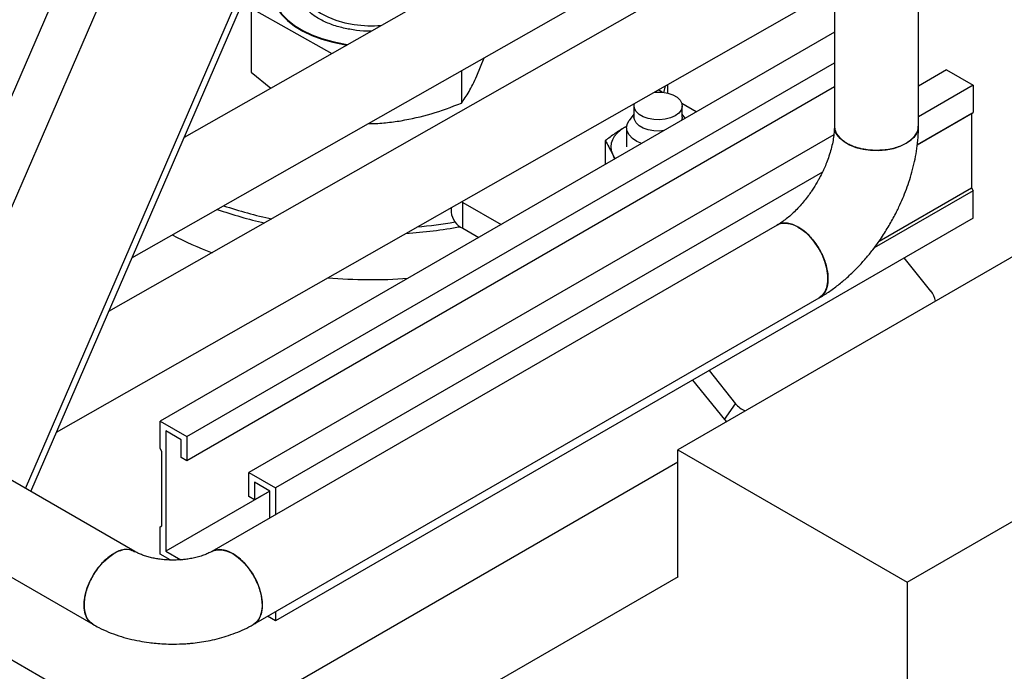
# Model space of a CAD drawing. Header units: millimetres. Extents: x 0 to 841, y 0 to 594.
# Tile 139 of 256: x 738.18 to 748.16, y 194.63 to 201.23. Entities that reach past the tile are written whole.
import ezdxf

# ---------------------------------------------------------------- set-up
doc = ezdxf.new("R2010")
doc.units = ezdxf.units.MM
doc.layers.add('TRAIT-FORT', color=4, linetype='Continuous', lineweight=25)

msp = doc.modelspace()

# ---------------------------------------------------------------- linework, layer by layer
at = {"layer": 'TRAIT-FORT', "color": 4, "linetype": 'Continuous', "lineweight": 25}
for p, q in [((746.4402, 207.4213), (746.4402, 200.1529)), ((747.2922, 200.1529), (747.2922, 207.4213)), ((738.2411, 196.4796), (742.1715, 205.5565)), ((738.2938, 196.4492), (742.2593, 205.6072)), ((737.1396, 197.1155), (740.3358, 204.4968)), ((736.7502, 197.3403), (739.6868, 204.1221)), ((746.4402, 203.7844), (739.8481, 200.0388)), ((739.3197, 198.8185), (746.4402, 202.8642)), ((746.4402, 202.4573), (739.0833, 198.2725)), ((738.5545, 197.0514), (746.4402, 201.5369)), ((740.5275, 201.349), (741.3441, 200.8888)), ((740.5275, 201.349), (740.5275, 200.7008)), ((746.4402, 201.1058), (739.6064, 197.1607)), ((742.8163, 200.662), (742.8891, 200.8465)), ((739.8751, 197.0056), (746.4402, 200.7955)), ((747.5769, 200.7235), (747.2922, 200.5591)), ((747.5769, 200.7235), (747.8456, 200.5684)), ((740.5275, 200.7008), (740.7257, 200.5374)), ((742.6593, 200.716), (742.6593, 200.387)), ((746.4402, 200.5506), (739.8751, 196.7606)), ((744.695, 200.4972), (744.654, 200.5209)), ((744.7249, 200.5613), (744.7063, 200.4906)), ((744.7504, 200.4875), (744.7504, 200.5757)), ((747.8456, 200.5684), (747.2922, 200.2489)), ((747.8456, 200.5684), (747.8456, 200.2908)), ((744.4087, 200.3585), (744.4087, 200.2441)), ((745.0405, 200.2977), (744.893, 200.3829)), ((744.8967, 200.2441), (744.8967, 200.3585)), ((739.3487, 195.8402), (731.6228, 200.3003)), ((744.4087, 200.2741), (744.3604, 200.2116)), ((744.9284, 200.233), (744.8967, 200.2741)), ((747.2799, 199.9642), (747.8456, 200.2908)), ((747.8287, 200.281), (747.2799, 199.9642)), ((747.8287, 200.281), (747.8456, 200.2908)), ((747.8287, 200.281), (747.8287, 199.5265)), ((744.3357, 200.1512), (744.3133, 200.1396)), ((744.3337, 200.1507), (744.3133, 200.1396)), ((744.3327, 200.1364), (744.3327, 199.9437)), ((746.4344, 200.0639), (740.5059, 196.6415)), ((744.1173, 200.0047), (744.1173, 199.7648)), ((744.1891, 199.8719), (744.2118, 199.8193)), ((746.3187, 199.6869), (740.7746, 196.4864)), ((746.8925, 198.9861), (747.8287, 199.5265)), ((747.8287, 199.5265), (747.8456, 199.4971)), ((747.8456, 199.4971), (746.8431, 198.9183)), ((747.8456, 199.2195), (747.8456, 199.4971)), ((742.5557, 199.3273), (742.5557, 199.2806)), ((742.6598, 199.3865), (742.6728, 199.3786)), ((742.6728, 199.3786), (743.0606, 199.1548)), ((742.6728, 199.1173), (742.6728, 199.3786)), ((745.8612, 199.1501), (740.1277, 195.8402)), ((747.8456, 199.2195), (740.7746, 195.1374)), ((742.6728, 199.1173), (742.8343, 199.0241)), ((748.5004, 198.9774), (744.8523, 196.8714)), ((732.4166, 198.8583), (738.9228, 195.1023)), ((747.4188, 198.4815), (747.1489, 198.8172)), ((739.1231, 194.1495), (731.8286, 198.3603)), ((740.5536, 195.1023), (746.2872, 198.4123)), ((745.169, 197.6743), (745.4389, 197.3385)), ((747.1781, 195.5287), (750.8262, 197.6348)), ((745.0033, 197.5786), (745.3257, 197.1776)), ((745.3257, 197.1776), (745.4389, 197.3385)), ((739.6064, 197.1607), (739.8751, 197.0056)), ((739.6064, 196.8831), (739.6064, 197.1607)), ((745.3257, 197.1776), (745.3453, 197.156)), ((739.8186, 196.9729), (739.663, 197.0627)), ((739.663, 197.0627), (739.663, 195.8445)), ((739.8186, 196.7933), (739.8186, 196.9729)), ((739.8751, 197.0056), (739.8751, 196.7606)), ((739.6234, 196.8537), (739.6064, 196.8831)), ((739.6234, 196.0992), (739.6234, 196.8537)), ((744.8523, 196.8714), (747.1781, 195.5287)), ((744.8523, 195.5824), (744.8523, 196.8714)), ((739.8751, 196.7606), (739.8186, 196.7933)), ((744.8523, 196.7455), (740.3555, 194.1496)), ((740.5059, 196.3965), (740.5059, 196.6415)), ((740.5059, 196.6415), (740.7746, 196.4864)), ((740.718, 196.4537), (740.5624, 196.5435)), ((740.5624, 196.5435), (740.5624, 196.3639)), ((740.718, 196.4535), (739.663, 195.8445)), ((740.718, 196.4537), (740.5624, 196.3639)), ((740.718, 196.181), (740.718, 196.4537)), ((740.7746, 196.4864), (740.7746, 196.2136)), ((740.5624, 196.3639), (740.5059, 196.3965)), ((739.6064, 196.0894), (739.6234, 196.0992)), ((739.6064, 195.8118), (739.6064, 196.0894)), ((739.663, 195.8445), (739.8157, 195.7563)), ((739.7059, 195.7544), (739.6064, 195.8118)), ((744.8554, 195.5842), (739.5585, 192.5264)), ((747.1781, 195.5287), (747.1781, 193.717)), ((740.7746, 195.2299), (740.7746, 195.1374)), ((740.7746, 195.1374), (740.6945, 195.1837))]:
    msp.add_line(p, q, dxfattribs=at)
at = {"layer": 'TRAIT-FORT', "color": 4, "linetype": 'Continuous', "lineweight": 25, "flags": 128}
for points in [[(740.7599, 201.6997), (740.7369, 201.631), (740.7283, 201.5613), (740.7339, 201.4914), (740.7538, 201.4225), (740.7877, 201.3553), (740.8352, 201.291), (740.8954, 201.2304), (740.9677, 201.1743), (741.051, 201.1235), (741.144, 201.0788), (741.2456, 201.0407), (741.3543, 201.0098), (741.4685, 200.9866), (741.5061, 200.9808)], [(740.7282, 201.5473), (740.7339, 201.4849), (740.7538, 201.4159), (740.7877, 201.3488), (740.8352, 201.2845), (740.8954, 201.2238), (740.9677, 201.1677), (741.051, 201.117), (741.144, 201.0722), (741.2456, 201.0342), (741.3543, 201.0033), (741.4685, 200.9801), (741.4969, 200.9756)], [(741.031, 201.5689), (741.0319, 201.5597), (741.0453, 201.5023), (741.0725, 201.4464), (741.1128, 201.3933), (741.1656, 201.344), (741.2298, 201.2994), (741.3041, 201.2603), (741.387, 201.2277), (741.4771, 201.202), (741.5725, 201.1837)], [(744.6127, 200.4974), (744.638, 200.4991), (744.6967, 200.497), (744.7529, 200.4869), (744.8032, 200.4693), (744.8448, 200.4453), (744.8752, 200.4163), (744.8927, 200.3839), (744.8963, 200.35), (744.8857, 200.3166), (744.8615, 200.2856), (744.8252, 200.2589)], [(744.8252, 200.2589), (744.7789, 200.2379), (744.7253, 200.224), (744.6674, 200.2179), (744.6087, 200.2199), (744.5526, 200.23), (744.5022, 200.2476), (744.4606, 200.2716), (744.4302, 200.3007), (744.4127, 200.3331), (744.4092, 200.367), (744.4126, 200.3836)], [(744.7106, 200.1073), (744.6674, 200.1035), (744.6087, 200.1056), (744.5526, 200.1157), (744.5022, 200.1333), (744.4606, 200.1573), (744.4302, 200.1863), (744.4127, 200.2188), (744.4087, 200.2441)], [(744.8967, 200.2441), (744.8963, 200.2356), (744.8897, 200.2107)], [(744.3133, 200.1396), (744.2719, 200.1123), (744.237, 200.0822), (744.2092, 200.0497), (744.1891, 200.0154), (744.1768, 199.9798), (744.1727, 199.9437), (744.1768, 199.9075), (744.1891, 199.8719)], [(744.4871, 199.9783), (744.439, 199.9989), (744.3928, 200.0286), (744.3588, 200.0634), (744.3384, 200.1016), (744.3328, 200.1414), (744.3422, 200.1809), (744.3604, 200.2116)], [(746.4402, 200.1529), (746.4443, 200.1189), (746.4623, 200.0748), (746.494, 200.0332), (746.5384, 199.9958), (746.594, 199.9637), (746.6589, 199.9381), (746.7308, 199.9197), (746.8073, 199.9093), (746.8859, 199.9072), (746.9637, 199.9135), (747.0383, 199.9279), (747.1069, 199.95), (747.1674, 199.979), (747.2176, 200.0139), (747.2559, 200.0536), (747.2809, 200.0966), (747.2917, 200.1415), (747.2922, 200.1529)], [(744.1891, 199.8719), (744.2092, 199.8376), (744.2198, 199.824)], [(746.2872, 198.4123), (746.3146, 198.4328), (746.3439, 198.4705), (746.364, 198.5187), (746.3742, 198.5759), (746.3742, 198.6401), (746.364, 198.7091), (746.3439, 198.7806), (746.3146, 198.852), (746.2772, 198.9211), (746.2328, 198.9854), (746.183, 199.0427), (746.1296, 199.0912), (746.0742, 199.129), (746.0189, 199.1551), (745.9654, 199.1684), (745.9157, 199.1685), (745.8713, 199.1554), (745.8612, 199.1501)], [(740.1277, 195.8402), (740.1377, 195.8455), (740.1821, 195.8586), (740.2318, 195.8584), (740.2853, 195.8451), (740.3406, 195.8191), (740.396, 195.7812), (740.4495, 195.7328), (740.4992, 195.6755), (740.5436, 195.6112), (740.581, 195.5421), (740.6103, 195.4706), (740.6304, 195.3992), (740.6406, 195.3302), (740.6406, 195.266), (740.6304, 195.2088), (740.6103, 195.1606), (740.581, 195.1229), (740.5536, 195.1023)], [(738.9228, 195.1023), (738.8953, 195.1229), (738.8661, 195.1606), (738.846, 195.2088), (738.8358, 195.266), (738.8358, 195.3302), (738.846, 195.3992), (738.8661, 195.4706), (738.8953, 195.5421), (738.9328, 195.6112), (738.9772, 195.6755), (739.0269, 195.7328), (739.0804, 195.7812), (739.1357, 195.8191)]]:
    msp.add_lwpolyline(points, dxfattribs=at)
at = {"layer": 'TRAIT-FORT', "color": 4, "linetype": 'Continuous', "lineweight": 25}
for centre, radius, start, end in [((741.7505, 202.4061), 1.2352, 261.71114, 274.48455), ((741.5993, 203.3431), 4.2187, 251.33033, 258.21088), ((741.5719, 203.2544), 4.1822, 250.61397, 257.46813), ((742.7558, 199.3006), 0.2012, 185.6948, 245.62534), ((741.7684, 204.0138), 4.9587, 273.79116, 280.20812), ((741.774, 203.965), 4.8537, 275.15906, 279.73409), ((741.3058, 202.0642), 3.4023, 242.36073, 249.8517), ((741.7504, 203.771), 5.1739, 265.06882, 274.06475), ((747.2678, 198.3547), 0.1972, 7.0401, 40.03957), ((745.6338, 197.4962), 0.2507, 218.96599, 246.85642), ((739.2596, 195.654), 0.2065, 64.43446, 126.876)]:
    msp.add_arc(centre, radius, start, end, dxfattribs=at)
for points, knots in [([(741.5626, 201.1287), (741.5183, 201.1367), (741.427, 201.1532), (741.3002, 201.197), (741.1855, 201.2557), (741.0922, 201.3283), (741.0372, 201.3969), (741.0089, 201.4544), (740.9905, 201.5113), (740.9915, 201.5544), (740.9921, 201.5827)], [0, 0, 0, 0, 0.131935, 0.271773, 0.417425, 0.566167, 0.714909, 0.787819, 0.860748, 1, 1, 1, 1]), ([(741.7455, 201.1169), (741.7302, 201.1164), (741.6686, 201.1145), (741.6081, 201.1226), (741.5626, 201.1287)], [0, 0, 0, 0, 0.247974, 1, 1, 1, 1]), ([(742.6593, 200.387), (742.6848, 200.4229), (742.7232, 200.477), (742.776, 200.5744), (742.8028, 200.6327), (742.8163, 200.662)], [0, 0, 0, 0, 0.495251, 0.746818, 1, 1, 1, 1]), ([(742.0479, 200.2076), (742.1504, 200.2283), (742.3575, 200.27), (742.558, 200.3477), (742.6593, 200.387)], [0, 0, 0, 0, 0.494511, 1, 1, 1, 1]), ([(741.7155, 200.1797), (741.7223, 200.1794), (741.7798, 200.1773), (741.8913, 200.1865), (741.9956, 200.2005), (742.0479, 200.2076)], [0, 0, 0, 0, 0.063169, 0.530086, 1, 1, 1, 1]), ([(744.3133, 200.1396), (744.2806, 200.1196), (744.2148, 200.0795), (744.1499, 200.0297), (744.1173, 200.0047)], [0, 0, 0, 0, 0.4978438, 1, 1, 1, 1]), ([(746.4397, 200.1523), (746.4397, 200.1412), (746.4398, 200.1125), (746.4346, 200.0582), (746.4239, 199.992), (746.4075, 199.9218), (746.3862, 199.851), (746.3621, 199.7848), (746.3375, 199.7262), (746.3112, 199.6702), (746.2873, 199.624), (746.2706, 199.5947), (746.2653, 199.5854)], [0, 0, 0, 0, 0.076468, 0.197781, 0.320073, 0.442454, 0.562897, 0.675758, 0.769654, 0.850798, 0.952682, 1, 1, 1, 1]), ([(747.2869, 200.153), (747.2868, 200.1344), (747.2868, 200.088), (747.2319, 200.0189), (747.1359, 199.9563), (747.0076, 199.916), (746.8639, 199.9023), (746.7203, 199.9168), (746.6222, 199.9487), (746.5399, 199.9913), (746.477, 200.0443), (746.4381, 200.107), (746.444, 200.1433), (746.4454, 200.152)], [0, 0, 0, 0, 0.072207, 0.179688, 0.287169, 0.39465, 0.50213, 0.609611, 0.717092, 0.750774, 0.858254, 0.965735, 1, 1, 1, 1]), ([(747.0032, 199.1594), (747.026, 199.2004), (747.0581, 199.2583), (747.1006, 199.3462), (747.1347, 199.4226), (747.1711, 199.5147), (747.2045, 199.6121), (747.2341, 199.7145), (747.2586, 199.8203), (747.2773, 199.9282), (747.2885, 200.037), (747.2933, 200.1123), (747.292, 200.1505), (747.2919, 200.153)], [0, 0, 0, 0, 0.129021, 0.181995, 0.269713, 0.360646, 0.458082, 0.559645, 0.664446, 0.771795, 0.881206, 0.992286, 1, 1, 1, 1]), ([(744.1173, 200.0047), (744.1292, 199.9854), (744.1529, 199.9465), (744.177, 199.8969), (744.1891, 199.8719)], [0, 0, 0, 0, 0.498165, 1, 1, 1, 1]), ([(746.2653, 199.5854), (746.2488, 199.5578), (746.2254, 199.5189), (746.1877, 199.4641), (746.1543, 199.4189), (746.1132, 199.3682), (746.0691, 199.319), (746.0228, 199.2726), (745.9756, 199.2304), (745.929, 199.1939), (745.8903, 199.1671), (745.869, 199.1551), (745.8615, 199.1508)], [0, 0, 0, 0, 0.142219, 0.200603, 0.296847, 0.395947, 0.501091, 0.609271, 0.719131, 0.829614, 0.940025, 1, 1, 1, 1]), ([(745.8619, 199.1503), (745.8621, 199.1505), (745.8818, 199.171), (745.9448, 199.1741), (746.0192, 199.1588), (746.0636, 199.1348), (746.0742, 199.129)], [0, 0, 0, 0, 0.003371, 0.434183, 0.864994, 1, 1, 1, 1]), ([(746.0742, 199.129), (746.1081, 199.1056), (746.1758, 199.0588), (746.266, 198.9468), (746.3345, 198.819), (746.3738, 198.6859), (746.3788, 198.5646), (746.3515, 198.4652), (746.3085, 198.4301), (746.2872, 198.4128)], [0, 0, 0, 0, 0.143246, 0.286492, 0.429738, 0.572983, 0.716229, 0.859475, 1, 1, 1, 1]), ([(746.2871, 198.413), (746.2932, 198.4162), (746.3336, 198.4379), (746.4056, 198.4869), (746.502, 198.5591), (746.5934, 198.6389), (746.6794, 198.7235), (746.7578, 198.8103), (746.8252, 198.8932), (746.8811, 198.9687), (746.9405, 199.0548), (746.9788, 199.1187), (747.0032, 199.1594)], [0, 0, 0, 0, 0.021504, 0.142592, 0.262494, 0.380739, 0.496606, 0.608471, 0.711187, 0.79524, 0.869277, 1, 1, 1, 1]), ([(739.3468, 195.8352), (739.3305, 195.8447), (739.2901, 195.868), (739.2026, 195.855), (739.1003, 195.8031), (739.0012, 195.7122), (738.9175, 195.5946), (738.8583, 195.463), (738.8369, 195.3621), (738.8327, 195.2695), (738.8471, 195.1885), (738.8822, 195.1233), (738.9169, 195.1101), (738.9256, 195.1069)], [0, 0, 0, 0, 0.072986, 0.180214, 0.287443, 0.394671, 0.501899, 0.609127, 0.716356, 0.749958, 0.857187, 0.964415, 1, 1, 1, 1]), ([(739.7382, 195.7532), (739.7125, 195.7537), (739.6762, 195.7545), (739.6236, 195.7593), (739.5797, 195.765), (739.53, 195.7742), (739.4817, 195.7861), (739.4361, 195.8004), (739.3957, 195.8163), (739.3663, 195.8301), (739.3534, 195.8378), (739.3494, 195.8402)], [0, 0, 0, 0, 0.163766, 0.231137, 0.341817, 0.455254, 0.574873, 0.697047, 0.820178, 0.943203, 1, 1, 1, 1]), ([(740.1274, 195.8402), (740.1267, 195.8397), (740.1171, 195.8337), (740.0902, 195.8204), (740.0469, 195.8026), (739.9961, 195.7863), (739.9417, 195.7731), (739.8901, 195.764), (739.842, 195.7581), (739.7931, 195.7541), (739.7578, 195.7535), (739.7382, 195.7532)], [0, 0, 0, 0, 0.011229, 0.146849, 0.284066, 0.421715, 0.556231, 0.68339, 0.775114, 0.8746, 1, 1, 1, 1]), ([(740.6419, 195.2974), (740.6385, 195.3384), (740.6319, 195.4205), (740.5799, 195.5546), (740.5035, 195.6778), (740.4079, 195.7784), (740.3054, 195.8434), (740.2055, 195.8694), (740.1534, 195.8496), (740.1276, 195.8398)], [0, 0, 0, 0, 0.143123, 0.286246, 0.429369, 0.572493, 0.715616, 0.858739, 1, 1, 1, 1]), ([(740.5534, 195.1027), (740.5539, 195.1028), (740.5818, 195.1096), (740.6162, 195.1627), (740.6402, 195.2349), (740.6415, 195.2853), (740.6419, 195.2974)], [0, 0, 0, 0, 0.007293, 0.436409, 0.865525, 1, 1, 1, 1]), ([(738.9236, 195.1032), (738.943, 195.0918), (738.9935, 195.0624), (739.0815, 195.0233), (739.1847, 194.9851), (739.2892, 194.955), (739.3917, 194.9325), (739.4829, 194.9178), (739.5652, 194.9087), (739.6471, 194.9025), (739.7055, 194.9017), (739.7382, 194.9012)], [0, 0, 0, 0, 0.084406, 0.219643, 0.352487, 0.481772, 0.604723, 0.719188, 0.800969, 0.888766, 1, 1, 1, 1]), ([(739.7382, 194.9012), (739.7807, 194.902), (739.8408, 194.9031), (739.9292, 194.9105), (740.0046, 194.9194), (740.0932, 194.9343), (740.1844, 194.9546), (740.2775, 194.981), (740.3705, 195.0135), (740.4613, 195.0532), (740.5227, 195.0831), (740.5519, 195.1015), (740.5535, 195.1025)], [0, 0, 0, 0, 0.144908, 0.204566, 0.303322, 0.405697, 0.515438, 0.629901, 0.748128, 0.869346, 0.992952, 1, 1, 1, 1])]:
    msp.add_open_spline(points, degree=3, knots=knots, dxfattribs=at)

doc.saveas('drawing.dxf')
